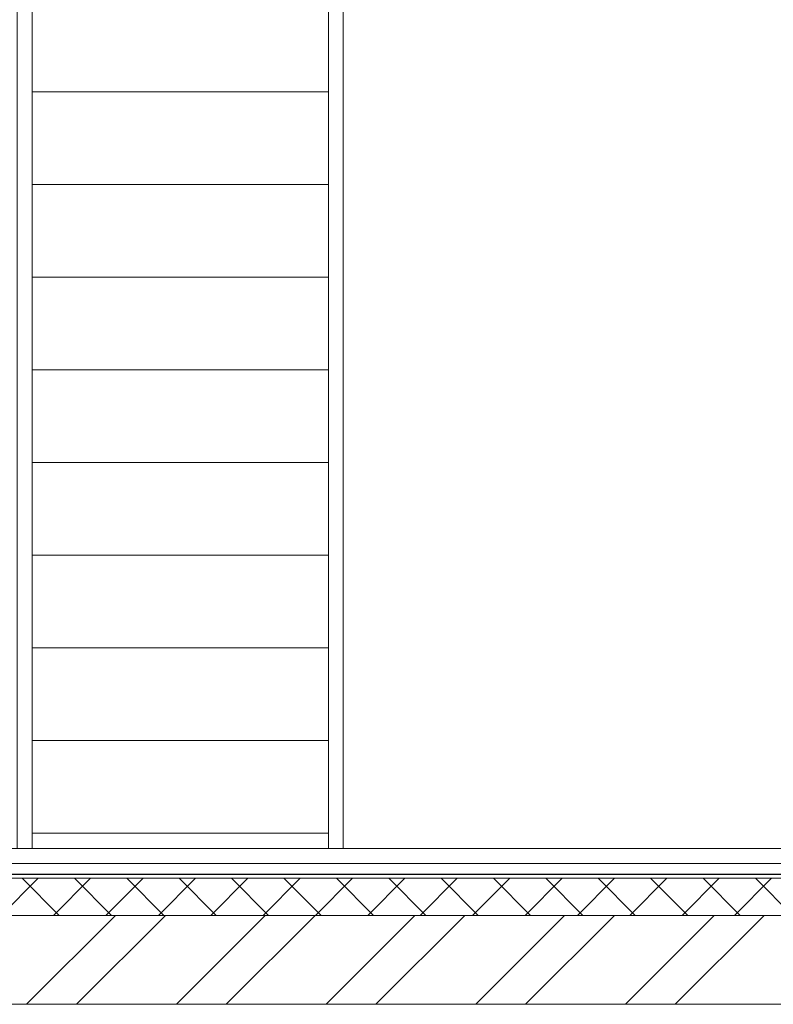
# Model space of a CAD drawing. Header units: millimetres. Extents: x 53645 to 137188, y 78097 to 135542.
# Tile 254 of 256: x 119866 to 120883, y 128046 to 129375. Entities that reach past the tile are written whole.
import ezdxf

# ---------------------------------------------------------------- set-up
doc = ezdxf.new("R2010")
doc.units = ezdxf.units.MM
doc.linetypes.add('CONTI', pattern=[0])
doc.linetypes.add('GOST2.303 5', pattern=[24, 20, -1.5, 1, -1.5])
doc.layers.add('axis_dim', color=40, linetype='CONTI')
for name, color, linetype, lineweight in [('floor', 179, 'Continuous', 5), ('furniture', 36, 'Continuous', 0), ('Wall2', 40, 'Continuous', 5)]:
    doc.layers.add(name, color=color, linetype=linetype, lineweight=lineweight)

msp = doc.modelspace()

# ---------------------------------------------------------------- hatches: boundary and pattern name
at = {"layer": 'floor', "lineweight": 0, "ltscale": 4}
h = msp.add_hatch(dxfattribs=at)
h.set_pattern_fill('ANSI31', color=256, scale=1000, angle=135)
h.set_pattern_definition([(180, (222482.24, 155527.34), (-3e-14, -125), [])])
h.paths.add_polyline_path([(119882.3, 128256.4), (119882.3, 130366.4), (120282.3, 130366.4), (120282.3, 128256.4)])

# ---------------------------------------------------------------- linework, layer by layer
at = {"layer": 'axis_dim', "linetype": 'GOST2.303 5', "lineweight": 25, "ltscale": 100}
msp.add_lwpolyline([(123427.3, 128221.4), (117677.3, 128221.4)], dxfattribs=at)
at = {"layer": 'floor', "lineweight": 0, "ltscale": 4}
for points in [[(119862.3, 128256.4), (119862.3, 130366.4), (119882.3, 130366.4), (119882.3, 128256.4)], [(119882.3, 128256.4), (119882.3, 130366.4), (120282.3, 130366.4), (120282.3, 128256.4)], [(120282.4, 128256.4), (120282.4, 130366.4), (120302.3, 130366.4), (120302.3, 128256.4)]]:
    msp.add_lwpolyline(points, close=True, dxfattribs=at)
at = {"layer": 'furniture', "ltscale": 100}
for points in [[(119162.3, 128256.4), (121282.3, 128256.4)], [(121282.3, 128236.4), (119142.3, 128236.4)], [(119142.3, 128236.4), (121282.3, 128236.4)], [(121282.3, 128216.4), (119122.3, 128216.4)], [(121282.3, 128216.4), (119122.3, 128216.4)], [(119840.7, 128166.4), (119890.7, 128216.4)], [(119918.8, 128166.4), (119868.8, 128216.4)], [(119911.4, 128166.4), (119961.4, 128216.4)], [(119989.5, 128166.4), (119939.5, 128216.4)], [(119982.1, 128166.4), (120032.1, 128216.4)], [(120060.3, 128166.4), (120010.3, 128216.4)], [(120052.8, 128166.4), (120102.8, 128216.4)], [(120131, 128166.4), (120081, 128216.4)], [(120123.6, 128166.4), (120173.6, 128216.4)], [(120201.7, 128166.4), (120151.7, 128216.4)], [(120194.3, 128166.4), (120244.3, 128216.4)], [(120272.4, 128166.4), (120222.4, 128216.4)], [(120265, 128166.4), (120315, 128216.4)], [(120343.1, 128166.4), (120293.1, 128216.4)], [(120335.7, 128166.4), (120385.7, 128216.4)], [(120413.8, 128166.4), (120363.8, 128216.4)], [(120406.4, 128166.4), (120456.4, 128216.4)], [(120484.5, 128166.4), (120434.5, 128216.4)], [(120477.1, 128166.4), (120527.1, 128216.4)], [(120555.2, 128166.4), (120505.2, 128216.4)], [(120547.8, 128166.4), (120597.8, 128216.4)], [(120625.9, 128166.4), (120575.9, 128216.4)], [(120618.5, 128166.4), (120668.5, 128216.4)], [(120696.7, 128166.4), (120646.7, 128216.4)], [(120689.2, 128166.4), (120739.2, 128216.4)], [(120767.4, 128166.4), (120717.4, 128216.4)], [(120760, 128166.4), (120810, 128216.4)], [(120838.1, 128166.4), (120788.1, 128216.4)], [(120830.7, 128166.4), (120880.7, 128216.4)], [(120908.8, 128166.4), (120858.8, 128216.4)], [(119072.3, 128166.4), (121282.3, 128166.4)]]:
    msp.add_lwpolyline(points, dxfattribs=at)
at = {"layer": 'Wall2', "ltscale": 100}
for points in [[(119072.3, 128166.4), (121282.3, 128166.4)], [(119875, 128046.4), (119995, 128166.4)], [(119942.4, 128046.4), (120062.4, 128166.4)], [(120077.1, 128046.4), (120197.1, 128166.4)], [(120144.5, 128046.4), (120264.4, 128166.4)], [(120279.2, 128046.4), (120399.2, 128166.4)], [(120346.5, 128046.4), (120466.5, 128166.4)], [(120481.2, 128046.4), (120601.2, 128166.4)], [(120548.6, 128046.4), (120668.6, 128166.4)], [(120683.3, 128046.4), (120803.3, 128166.4)], [(120750.6, 128046.4), (120870.6, 128166.4)], [(122002.3, 128046.4), (118952.3, 128046.4)]]:
    msp.add_lwpolyline(points, dxfattribs=at)

doc.saveas('drawing.dxf')
